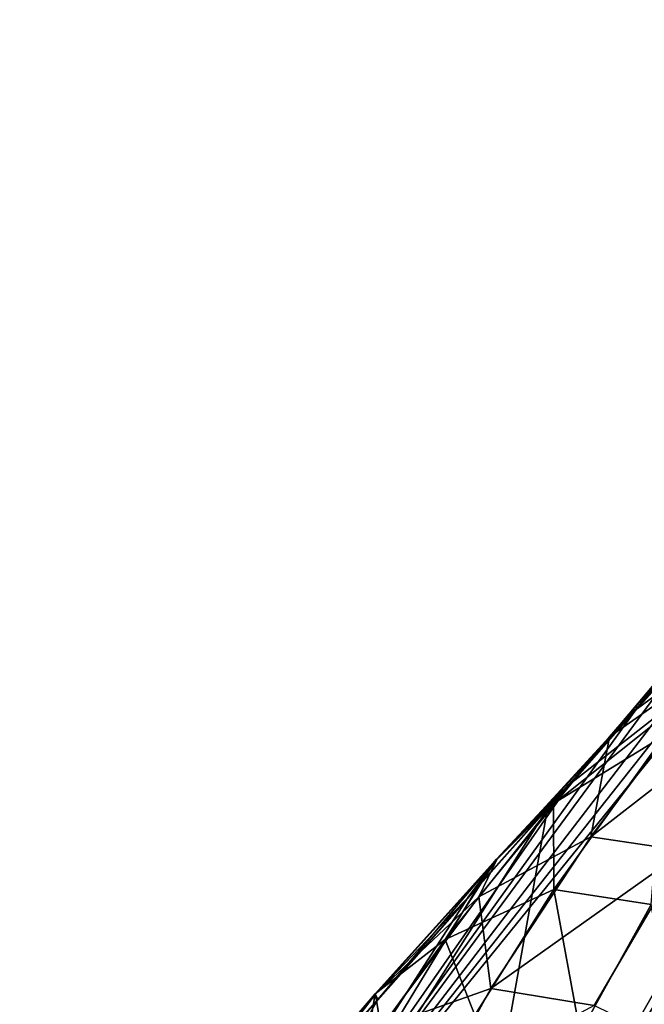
# Model space of a CAD drawing. Header units: millimetres. Extents: x -148 to 148, y -43 to 91.
# Tile 28 of 149: x -140.96 to -135.36, y 27.24 to 36.07. Entities that reach past the tile are written whole.
import ezdxf

# ---------------------------------------------------------------- set-up
doc = ezdxf.new("R2010")
doc.units = ezdxf.units.MM
doc.header["$LTSCALE"] = 65.185185
for name, color, linetype in [('181', 7, 'CONTINUOUS'), ('182', 7, 'CONTINUOUS'), ('208', 7, 'CONTINUOUS'), ('209', 7, 'CONTINUOUS'), ('222', 7, 'CONTINUOUS'), ('264', 7, 'CONTINUOUS'), ('265', 7, 'CONTINUOUS')]:
    doc.layers.add(name, color=color, linetype=linetype)

msp = doc.modelspace()

# ---------------------------------------------------------------- linework, layer by layer
at = {"layer": '181', "color": 7, "linetype": 'Continuous'}
for points in [[(-130.3217, 35.4635, -12.7111), (-126.8358, 36.0657, -20.2234), (-136.5961, 25.0372, -16.7773), (-130.3217, 35.4635, -12.7111)], [(-136.5961, 25.0372, -16.7773), (-126.8358, 36.0657, -20.2234), (-132.3909, 25.4841, -25.0626), (-136.5961, 25.0372, -16.7773)], [(-131.1374, 34.5865, -12.3741), (-130.3217, 35.4635, -12.7111), (-136.5961, 25.0372, -16.7773), (-131.1374, 34.5865, -12.3741)], [(-139.3595, 24.4457, -8.3913), (-131.1374, 34.5865, -12.3741), (-136.5961, 25.0372, -16.7773), (-139.3595, 24.4457, -8.3913)], [(-132.5377, 33.0703, -11.6784), (-131.1374, 34.5865, -12.3741), (-139.3595, 24.4457, -8.3913), (-132.5377, 33.0703, -11.6784)], [(-133.8151, 31.6734, -10.8921), (-132.5377, 33.0703, -11.6784), (-139.3595, 24.4457, -8.3913), (-133.8151, 31.6734, -10.8921)], [(-134.9739, 30.3953, -10.0263), (-133.8151, 31.6734, -10.8921), (-139.3595, 24.4457, -8.3913), (-134.9739, 30.3953, -10.0263)], [(-135.4309, 29.8883, -9.6362), (-134.9739, 30.3953, -10.0263), (-139.3595, 24.4457, -8.3913), (-135.4309, 29.8883, -9.6362)], [(-136.0162, 29.2367, -9.0894), (-135.4309, 29.8883, -9.6362), (-139.3595, 24.4457, -8.3913), (-136.0162, 29.2367, -9.0894)], [(-136.9403, 28.2, -8.0901), (-136.0162, 29.2367, -9.0894), (-139.3595, 24.4457, -8.3913), (-136.9403, 28.2, -8.0901)], [(-137.7512, 27.2841, -7.028), (-136.9403, 28.2, -8.0901), (-139.3595, 24.4457, -8.3913), (-137.7512, 27.2841, -7.028)], [(-138.4414, 26.5003, -5.9094), (-137.7512, 27.2841, -7.028), (-139.3595, 24.4457, -8.3913), (-138.4414, 26.5003, -5.9094)]]:
    msp.add_3dface(points, dxfattribs=at)
at = {"layer": '182', "color": 7, "linetype": 'Continuous'}
for points in [[(-137.1992, 23.5877, 17.6119), (-131.2403, 32.963, 15.8799), (-136.2306, 28.9908, 8.8735), (-137.1992, 23.5877, 17.6119)], [(-136.2306, 28.9908, 8.8735), (-131.2403, 32.963, 15.8799), (-136.0275, 29.2176, 9.0778), (-136.2306, 28.9908, 8.8735)], [(-136.0275, 29.2176, 9.0778), (-131.2403, 32.963, 15.8799), (-135.4231, 29.8905, 9.6432), (-136.0275, 29.2176, 9.0778)], [(-135.4231, 29.8905, 9.6432), (-131.2403, 32.963, 15.8799), (-135.1081, 30.2401, 9.915), (-135.4231, 29.8905, 9.6432)], [(-140.9633, 21.5329, 9.2227), (-137.1992, 23.5877, 17.6119), (-136.2306, 28.9908, 8.8735), (-140.9633, 21.5329, 9.2227)], [(-140.9633, 21.5329, 9.2227), (-136.2306, 28.9908, 8.8735), (-136.8551, 28.2908, 8.1915), (-140.9633, 21.5329, 9.2227)], [(-140.9633, 21.5329, 9.2227), (-136.8551, 28.2908, 8.1915), (-138.232, 26.7346, 6.2776), (-140.9633, 21.5329, 9.2227)]]:
    msp.add_3dface(points, dxfattribs=at)
at = {"layer": '208', "color": 7, "linetype": 'Continuous'}
for points in [[(-137.0931, 23.414, -7.987), (-134.4158, 24.022, -16.0114), (-134.158, 27.6419, -8.513), (-137.0931, 23.414, -7.987)], [(-135.8144, 25.7658, -6.5198), (-137.0931, 23.414, -7.987), (-134.158, 27.6419, -8.513), (-135.8144, 25.7658, -6.5198)]]:
    msp.add_3dface(points, dxfattribs=at)
at = {"layer": '209', "color": 7, "linetype": 'Continuous'}
for points in [[(-134.216, 27.5704, 8.4556), (-138.7017, 20.5318, 8.7592), (-134.8576, 26.8476, 7.7626), (-134.216, 27.5704, 8.4556)], [(-138.7017, 20.5318, 8.7592), (-134.216, 27.5704, 8.4556), (-135.1314, 22.4889, 16.7096), (-138.7017, 20.5318, 8.7592)]]:
    msp.add_3dface(points, dxfattribs=at)
at = {"layer": '222', "color": 7, "linetype": 'Continuous'}
for points in [[(-131.2403, 32.963, 15.8799), (-136.0894, 25.1512, 17.8209), (-129.396, 35.1123, 16.0809), (-131.2403, 32.963, 15.8799)], [(-136.0894, 25.1512, 17.8209), (-128.548, 34.8831, 17.5522), (-129.396, 35.1123, 16.0809), (-136.0894, 25.1512, 17.8209)], [(-135.2112, 24.8227, 19.5002), (-128.548, 34.8831, 17.5522), (-136.0894, 25.1512, 17.8209), (-135.2112, 24.8227, 19.5002)], [(-131.2403, 32.963, 15.8799), (-137.1992, 23.5877, 17.6119), (-136.0894, 25.1512, 17.8209), (-131.2403, 32.963, 15.8799)]]:
    msp.add_3dface(points, dxfattribs=at)
at = {"layer": '264', "color": 7, "linetype": 'Continuous'}
for points in [[(-135.0143, 30.4166, -8.8626), (-136.1779, 29.0404, -7.3963), (-135.1789, 29.651, -7.1147), (-135.0143, 30.4166, -8.8626)], [(-135.0143, 30.4166, -8.8626), (-135.4309, 29.8883, -9.6362), (-136.1779, 29.0404, -7.3963), (-135.0143, 30.4166, -8.8626)], [(-134.9739, 30.3953, -10.0263), (-135.4309, 29.8883, -9.6362), (-135.0143, 30.4166, -8.8626), (-134.9739, 30.3953, -10.0263)], [(-135.4309, 29.8883, -9.6362), (-136.0162, 29.2367, -9.0894), (-136.6882, 28.5397, -8.1242), (-135.4309, 29.8883, -9.6362)], [(-135.4309, 29.8883, -9.6362), (-136.6882, 28.5397, -8.1242), (-136.1779, 29.0404, -7.3963), (-135.4309, 29.8883, -9.6362)], [(-135.1789, 29.651, -7.1147), (-136.1779, 29.0404, -7.3963), (-136.1727, 28.2682, -5.4889), (-135.1789, 29.651, -7.1147)], [(-135.1789, 29.651, -7.1147), (-136.1727, 28.2682, -5.4889), (-135.301, 28.1351, -4.9634), (-135.1789, 29.651, -7.1147)], [(-136.0162, 29.2367, -9.0894), (-136.9403, 28.2, -8.0901), (-136.6882, 28.5397, -8.1242), (-136.0162, 29.2367, -9.0894)], [(-136.1779, 29.0404, -7.3963), (-136.6882, 28.5397, -8.1242), (-137.1483, 27.8201, -5.7291), (-136.1779, 29.0404, -7.3963)], [(-136.1779, 29.0404, -7.3963), (-137.1483, 27.8201, -5.7291), (-136.1727, 28.2682, -5.4889), (-136.1779, 29.0404, -7.3963)], [(-136.6882, 28.5397, -8.1242), (-137.7754, 27.333, -6.3675), (-137.1483, 27.8201, -5.7291), (-136.6882, 28.5397, -8.1242)], [(-136.6882, 28.5397, -8.1242), (-137.7512, 27.2841, -7.028), (-137.7754, 27.333, -6.3675), (-136.6882, 28.5397, -8.1242)], [(-136.9403, 28.2, -8.0901), (-137.7512, 27.2841, -7.028), (-136.6882, 28.5397, -8.1242), (-136.9403, 28.2, -8.0901)], [(-136.1727, 28.2682, -5.4889), (-137.1483, 27.8201, -5.7291), (-136.8825, 27.1418, -3.695), (-136.1727, 28.2682, -5.4889)], [(-136.1727, 28.2682, -5.4889), (-136.8825, 27.1418, -3.695), (-135.9377, 26.9837, -3.3262), (-136.1727, 28.2682, -5.4889)], [(-135.301, 28.1351, -4.9634), (-136.1727, 28.2682, -5.4889), (-135.9377, 26.9837, -3.3262), (-135.301, 28.1351, -4.9634)], [(-135.301, 28.1351, -4.9634), (-135.9377, 26.9837, -3.3262), (-135.0264, 26.5488, -3.1706), (-135.301, 28.1351, -4.9634)], [(-137.1483, 27.8201, -5.7291), (-137.7754, 27.333, -6.3675), (-137.8587, 26.842, -3.8846), (-137.1483, 27.8201, -5.7291)], [(-137.1483, 27.8201, -5.7291), (-137.8587, 26.842, -3.8846), (-136.8825, 27.1418, -3.695), (-137.1483, 27.8201, -5.7291)], [(-137.7754, 27.333, -6.3675), (-138.6104, 26.361, -4.3796), (-137.8587, 26.842, -3.8846), (-137.7754, 27.333, -6.3675)], [(-137.7754, 27.333, -6.3675), (-138.4414, 26.5003, -5.9094), (-138.6104, 26.361, -4.3796), (-137.7754, 27.333, -6.3675)], [(-137.7512, 27.2841, -7.028), (-138.4414, 26.5003, -5.9094), (-137.7754, 27.333, -6.3675), (-137.7512, 27.2841, -7.028)]]:
    msp.add_3dface(points, dxfattribs=at)
at = {"layer": '265', "color": 7, "linetype": 'Continuous'}
for points in [[(-135.1081, 30.2401, 9.915), (-134.2988, 31.2285, 9.5991), (-135.6753, 29.6374, 8.0775), (-135.1081, 30.2401, 9.915)], [(-135.6753, 29.6374, 8.0775), (-134.2988, 31.2285, 9.5991), (-134.6192, 30.3745, 7.8291), (-135.6753, 29.6374, 8.0775)], [(-135.8407, 28.7419, 6.0999), (-134.6192, 30.3745, 7.8291), (-133.8788, 30.2645, 7.1262), (-135.8407, 28.7419, 6.0999)], [(-135.8407, 28.7419, 6.0999), (-135.6753, 29.6374, 8.0775), (-134.6192, 30.3745, 7.8291), (-135.8407, 28.7419, 6.0999)], [(-135.0002, 28.6149, 5.5239), (-135.8407, 28.7419, 6.0999), (-133.8788, 30.2645, 7.1262), (-135.0002, 28.6149, 5.5239)], [(-135.4231, 29.8905, 9.6432), (-135.1081, 30.2401, 9.915), (-135.6753, 29.6374, 8.0775), (-135.4231, 29.8905, 9.6432)], [(-135.4231, 29.8905, 9.6432), (-135.6753, 29.6374, 8.0775), (-136.6846, 28.5389, 8.1277), (-135.4231, 29.8905, 9.6432)], [(-136.0275, 29.2176, 9.0778), (-135.4231, 29.8905, 9.6432), (-136.6846, 28.5389, 8.1277), (-136.0275, 29.2176, 9.0778)], [(-135.6753, 29.6374, 8.0775), (-136.8466, 28.2045, 6.3115), (-136.6846, 28.5389, 8.1277), (-135.6753, 29.6374, 8.0775)], [(-136.8466, 28.2045, 6.3115), (-135.6753, 29.6374, 8.0775), (-135.8407, 28.7419, 6.0999), (-136.8466, 28.2045, 6.3115)], [(-136.2306, 28.9908, 8.8735), (-136.0275, 29.2176, 9.0778), (-136.6846, 28.5389, 8.1277), (-136.2306, 28.9908, 8.8735)], [(-136.8551, 28.2908, 8.1915), (-136.2306, 28.9908, 8.8735), (-136.6846, 28.5389, 8.1277), (-136.8551, 28.2908, 8.1915)], [(-136.7396, 27.3815, 4.1401), (-136.8466, 28.2045, 6.3115), (-135.8407, 28.7419, 6.0999), (-136.7396, 27.3815, 4.1401)], [(-136.7396, 27.3815, 4.1401), (-135.8407, 28.7419, 6.0999), (-135.0002, 28.6149, 5.5239), (-136.7396, 27.3815, 4.1401)], [(-135.8107, 27.2293, 3.7298), (-136.7396, 27.3815, 4.1401), (-135.0002, 28.6149, 5.5239), (-135.8107, 27.2293, 3.7298)], [(-135.8107, 27.2293, 3.7298), (-135.0002, 28.6149, 5.5239), (-134.9094, 26.7867, 3.5155), (-135.8107, 27.2293, 3.7298)], [(-136.8551, 28.2908, 8.1915), (-136.6846, 28.5389, 8.1277), (-137.7727, 27.332, 6.3706), (-136.8551, 28.2908, 8.1915)], [(-136.6846, 28.5389, 8.1277), (-136.8466, 28.2045, 6.3115), (-137.7727, 27.332, 6.3706), (-136.6846, 28.5389, 8.1277)], [(-138.232, 26.7346, 6.2776), (-136.8551, 28.2908, 8.1915), (-137.7727, 27.332, 6.3706), (-138.232, 26.7346, 6.2776)], [(-136.8466, 28.2045, 6.3115), (-137.7243, 27.033, 4.3104), (-137.7727, 27.332, 6.3706), (-136.8466, 28.2045, 6.3115)], [(-137.7243, 27.033, 4.3104), (-136.8466, 28.2045, 6.3115), (-136.7396, 27.3815, 4.1401), (-137.7243, 27.033, 4.3104)], [(-137.2416, 26.4602, 2.0496), (-137.7243, 27.033, 4.3104), (-136.7396, 27.3815, 4.1401), (-137.2416, 26.4602, 2.0496)], [(-137.2416, 26.4602, 2.0496), (-136.7396, 27.3815, 4.1401), (-135.8107, 27.2293, 3.7298), (-137.2416, 26.4602, 2.0496)], [(-138.232, 26.7346, 6.2776), (-137.7727, 27.332, 6.3706), (-138.6092, 26.3603, 4.3822), (-138.232, 26.7346, 6.2776)], [(-137.7727, 27.332, 6.3706), (-137.7243, 27.033, 4.3104), (-138.6092, 26.3603, 4.3822), (-137.7727, 27.332, 6.3706)]]:
    msp.add_3dface(points, dxfattribs=at)

doc.saveas('drawing.dxf')
